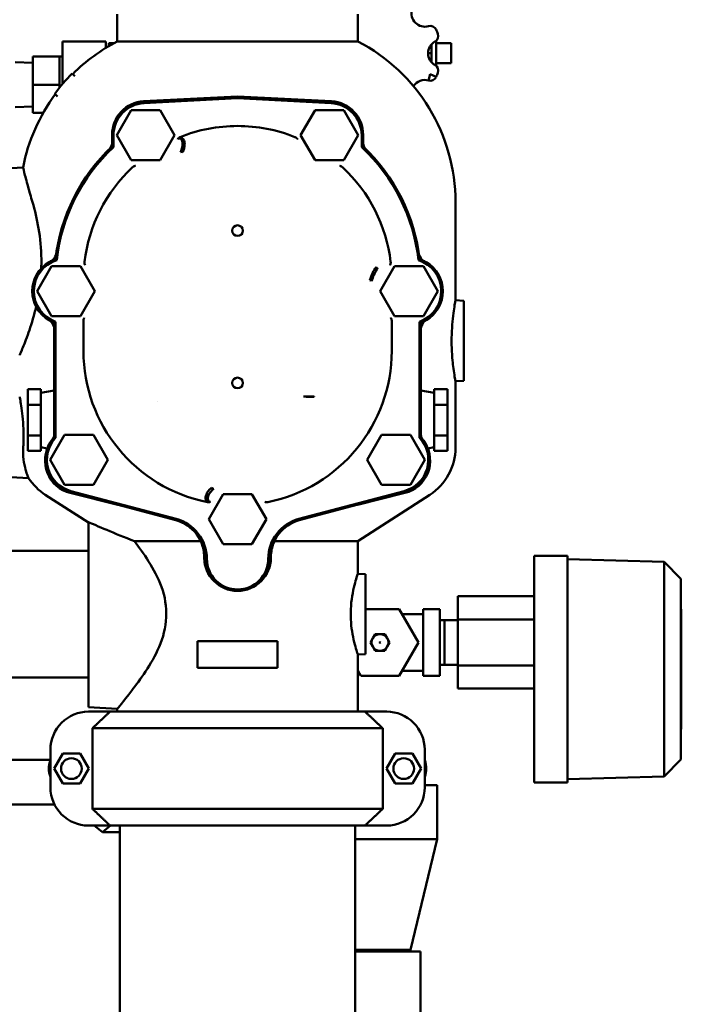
# Model space of a CAD drawing. Header units: inches. Extents: x 1 to 203, y 4 to 128.
# Tile 18 of 51: x 104 to 117, y 46 to 65. Entities that reach past the tile are written whole.
import ezdxf

# ---------------------------------------------------------------- set-up
doc = ezdxf.new("R2010")
doc.units = ezdxf.units.IN
doc.header["$LTSCALE"] = 6
doc.header["$MEASUREMENT"] = 0
doc.layers.add('Visible (ANSI)', color=7, linetype='Continuous', lineweight=50)

msp = doc.modelspace()

# ---------------------------------------------------------------- linework, layer by layer
at = {"layer": 'Visible (ANSI)'}
for p, q in [((106.301, 64.66), (106.301, 64.147)), ((106.301, 64.66), (106.301, 64.147)), ((110.801, 64.66), (110.801, 64.147)), ((110.801, 64.66), (110.801, 64.147)), ((106.084, 64.148), (105.277, 64.148)), ((105.277, 64.148), (105.277, 63.353)), ((106.084, 64.148), (106.084, 64.024)), ((106.238, 64.114), (106.144, 64.114)), ((106.144, 64.114), (106.144, 64.06)), ((106.301, 64.147), (110.801, 64.147)), ((112.179, 63.925), (112.179, 64.093)), ((112.269, 64.162), (112.269, 64.112)), ((112.269, 64.105), (112.269, 64.112)), ((112.269, 64.112), (112.548, 64.112)), ((112.269, 64.105), (112.269, 63.745)), ((112.548, 64.112), (112.548, 63.738)), ((112.114, 63.925), (112.179, 63.925)), ((112.179, 63.757), (112.179, 63.925)), ((104.719, 63.746), (104.39, 63.757)), ((104.719, 63.338), (104.719, 63.865)), ((104.719, 63.865), (105.217, 63.865)), ((105.217, 63.602), (105.217, 63.865)), ((105.217, 63.865), (105.277, 63.865)), ((112.269, 63.738), (112.269, 63.745)), ((112.269, 63.738), (112.269, 63.688)), ((112.269, 63.738), (112.548, 63.738)), ((105.217, 63.338), (105.217, 63.602)), ((105.456, 63.547), (105.504, 63.499)), ((112.157, 63.532), (112.124, 63.417)), ((112.157, 63.532), (112.266, 63.482)), ((104.719, 62.811), (104.719, 63.338)), ((104.719, 63.338), (105.217, 63.338)), ((105.217, 63.281), (105.217, 63.338)), ((105.13, 63.169), (105.183, 63.115)), ((106.794, 63.028), (108.551, 63.12)), ((106.799, 63.018), (108.551, 63.11)), ((108.551, 63.085), (106.8, 62.994)), ((108.551, 63.12), (110.308, 63.028)), ((108.551, 63.085), (108.551, 63.11)), ((108.551, 63.11), (110.303, 63.018)), ((110.302, 62.994), (108.551, 63.085)), ((104.719, 62.93), (104.39, 62.919)), ((104.719, 62.811), (104.915, 62.811)), ((106.292, 62.391), (106.562, 62.859)), ((106.562, 62.859), (107.102, 62.859)), ((107.102, 62.859), (107.371, 62.391)), ((109.73, 62.391), (110, 62.859)), ((110, 62.859), (110.54, 62.859)), ((110.54, 62.859), (110.81, 62.391)), ((106.204, 62.181), (106.204, 62.391)), ((106.228, 62.391), (106.228, 62.171)), ((106.562, 61.924), (106.292, 62.391)), ((107.371, 62.391), (107.102, 61.924)), ((109.605, 62.314), (109.605, 62.314)), ((110, 61.924), (109.73, 62.391)), ((110.81, 62.391), (110.54, 61.924)), ((110.874, 62.391), (110.874, 62.171)), ((110.898, 62.181), (110.898, 62.391)), ((107.102, 61.924), (106.562, 61.924)), ((110.54, 61.924), (110, 61.924)), ((104.315, 61.778), (104.537, 61.79)), ((112.627, 61.14), (112.627, 59.305)), ((104.802, 59.476), (105.072, 59.943)), ((105.072, 59.943), (105.612, 59.943)), ((105.612, 59.943), (105.881, 59.476)), ((111.22, 59.476), (111.49, 59.943)), ((111.49, 59.943), (112.03, 59.943)), ((112.03, 59.943), (112.3, 59.476)), ((105.072, 59.008), (104.802, 59.476)), ((105.881, 59.476), (105.612, 59.008)), ((111.49, 59.008), (111.22, 59.476)), ((112.3, 59.476), (112.03, 59.008)), ((112.787, 59.296), (112.627, 59.305)), ((112.328, 59.199), (112.328, 59.199)), ((112.787, 59.296), (112.787, 58.549)), ((105.612, 59.008), (105.072, 59.008)), ((112.03, 59.008), (111.49, 59.008)), ((105.122, 56.745), (105.122, 58.887)), ((105.147, 58.905), (105.147, 56.735)), ((105.667, 58.92), (105.667, 58.359)), ((111.435, 58.359), (111.435, 58.92)), ((111.955, 56.735), (111.955, 58.905)), ((111.979, 58.887), (111.979, 56.745)), ((112.787, 58.549), (112.787, 57.801)), ((112.787, 57.801), (112.627, 57.793)), ((112.627, 57.793), (112.627, 56.548)), ((104.624, 57.353), (104.624, 57.64)), ((104.873, 57.64), (104.624, 57.64)), ((104.873, 57.64), (104.873, 57.55)), ((104.873, 57.574), (105.122, 57.618)), ((104.873, 57.44), (104.873, 57.55)), ((109.986, 57.503), (109.784, 57.503)), ((109.986, 57.501), (109.986, 57.503)), ((112.229, 57.574), (111.979, 57.618)), ((112.229, 57.64), (112.478, 57.64)), ((112.229, 57.55), (112.229, 57.64)), ((112.229, 57.55), (112.229, 57.44)), ((112.478, 57.64), (112.478, 57.353)), ((104.624, 56.777), (104.624, 57.353)), ((104.873, 57.353), (104.624, 57.353)), ((104.873, 57.44), (104.873, 57.353)), ((104.873, 57.353), (104.873, 57.181)), ((107.047, 57.415), (107.047, 57.415)), ((112.229, 57.353), (112.229, 57.44)), ((112.229, 57.353), (112.478, 57.353)), ((112.229, 57.181), (112.229, 57.353)), ((112.478, 57.353), (112.478, 56.777)), ((104.873, 56.948), (104.873, 57.181)), ((112.229, 57.181), (112.229, 56.948)), ((104.873, 56.948), (104.873, 56.777)), ((112.229, 56.777), (112.229, 56.948)), ((104.873, 56.777), (104.624, 56.777)), ((104.624, 56.489), (104.624, 56.777)), ((104.873, 56.777), (104.873, 56.69)), ((105.046, 56.321), (105.316, 56.789)), ((105.316, 56.789), (105.856, 56.789)), ((105.856, 56.789), (106.126, 56.321)), ((110.976, 56.321), (111.246, 56.789)), ((111.246, 56.789), (111.786, 56.789)), ((111.786, 56.789), (112.056, 56.321)), ((112.229, 56.777), (112.478, 56.777)), ((112.229, 56.69), (112.229, 56.777)), ((112.478, 56.777), (112.478, 56.489)), ((104.873, 56.58), (104.873, 56.69)), ((104.873, 56.58), (104.873, 56.489)), ((104.873, 56.556), (104.991, 56.535)), ((112.229, 56.556), (112.11, 56.535)), ((112.229, 56.69), (112.229, 56.58)), ((112.229, 56.489), (112.229, 56.58)), ((104.873, 56.489), (104.624, 56.489)), ((112.229, 56.489), (112.478, 56.489)), ((105.316, 55.854), (105.046, 56.321)), ((106.126, 56.321), (105.856, 55.854)), ((111.246, 55.854), (110.976, 56.321)), ((112.056, 56.321), (111.786, 55.854)), ((104.315, 55.997), (104.642, 55.98)), ((105.856, 55.854), (105.316, 55.854)), ((111.786, 55.854), (111.246, 55.854)), ((105.76, 55.15), (104.954, 55.668)), ((106.308, 55.481), (105.42, 55.702)), ((107.397, 55.192), (105.425, 55.714)), ((105.431, 55.738), (107.403, 55.216)), ((108.011, 55.21), (108.281, 55.677)), ((108.281, 55.677), (108.821, 55.677)), ((108.821, 55.677), (109.091, 55.21)), ((109.699, 55.216), (111.671, 55.738)), ((111.677, 55.714), (109.705, 55.192)), ((111.682, 55.702), (110.794, 55.481)), ((110.801, 54.801), (112.147, 55.668)), ((106.906, 55.322), (107.396, 55.19)), ((109.705, 55.19), (110.196, 55.322)), ((105.76, 55.158), (105.76, 51.692)), ((108.281, 54.743), (108.011, 55.21)), ((109.091, 55.21), (108.821, 54.743)), ((106.621, 54.801), (107.86, 54.801)), ((108.821, 54.743), (108.281, 54.743)), ((109.241, 54.801), (110.801, 54.801)), ((110.801, 54.801), (110.801, 54.191)), ((105.76, 54.619), (103.667, 54.619)), ((114.103, 54.524), (114.103, 54.465)), ((114.103, 54.524), (114.227, 54.524)), ((114.227, 54.524), (114.726, 54.524)), ((114.726, 54.465), (114.726, 54.524)), ((114.103, 54.465), (114.103, 50.348)), ((114.726, 50.348), (114.726, 54.465)), ((114.726, 54.462), (116.532, 54.415)), ((116.532, 54.415), (116.843, 54.095)), ((116.532, 54.415), (116.532, 54.088)), ((110.943, 54.183), (110.801, 54.191)), ((110.943, 54.183), (110.943, 53.436)), ((116.532, 50.725), (116.532, 54.088)), ((116.843, 54.088), (116.843, 54.095)), ((116.843, 54.088), (116.843, 50.725)), ((113.106, 53.768), (112.67, 53.768)), ((112.67, 53.336), (112.67, 53.768)), ((114.103, 53.768), (113.106, 53.768)), ((110.943, 53.528), (111.576, 53.528)), ((110.943, 53.436), (110.943, 52.688)), ((111.576, 53.528), (111.935, 52.905)), ((112.026, 53.434), (111.63, 53.434)), ((112.026, 53.528), (112.026, 52.905)), ((112.337, 53.528), (112.026, 53.528)), ((112.337, 53.528), (112.337, 52.905)), ((116.853, 53.528), (116.853, 53.408)), ((112.337, 53.321), (112.421, 53.323)), ((112.421, 52.486), (112.421, 53.323)), ((112.67, 53.323), (112.421, 53.323)), ((113.106, 53.336), (112.67, 53.336)), ((112.67, 52.473), (112.67, 53.336)), ((114.103, 53.336), (113.106, 53.336)), ((116.853, 51.405), (116.853, 53.408)), ((111.126, 53.061), (111.081, 52.983)), ((111.306, 53.061), (111.126, 53.061)), ((111.351, 52.983), (111.306, 53.061)), ((111.889, 53.091), (111.889, 53.092)), ((109.298, 52.927), (107.803, 52.927)), ((107.803, 52.927), (107.803, 52.428)), ((109.298, 52.927), (109.298, 52.428)), ((111.081, 52.983), (111.036, 52.905)), ((111.036, 52.905), (111.081, 52.827)), ((111.396, 52.905), (111.351, 52.983)), ((111.351, 52.827), (111.396, 52.905)), ((111.935, 52.905), (111.576, 52.282)), ((112.026, 52.905), (112.026, 52.282)), ((112.337, 52.905), (112.337, 52.282)), ((110.943, 52.688), (110.801, 52.681)), ((110.801, 52.681), (110.801, 51.611)), ((111.081, 52.827), (111.126, 52.749)), ((111.126, 52.749), (111.216, 52.749)), ((111.216, 52.749), (111.306, 52.749)), ((111.306, 52.749), (111.351, 52.827)), ((111.889, 52.717), (111.889, 52.718)), ((112.337, 52.489), (112.421, 52.486)), ((109.298, 52.428), (107.803, 52.428)), ((110.856, 52.282), (110.801, 52.378)), ((110.802, 52.375), (110.801, 52.375)), ((112.026, 52.375), (111.63, 52.375)), ((112.67, 52.486), (112.421, 52.486)), ((113.106, 52.473), (112.67, 52.473)), ((112.67, 52.473), (112.67, 52.042)), ((114.103, 52.473), (113.106, 52.473)), ((105.76, 52.252), (103.667, 52.252)), ((111.576, 52.282), (110.856, 52.282)), ((112.337, 52.282), (112.026, 52.282)), ((112.67, 52.042), (113.106, 52.042)), ((113.106, 52.042), (114.103, 52.042)), ((105.76, 51.692), (106.301, 51.663)), ((106.167, 51.611), (105.76, 51.611)), ((106.167, 51.611), (110.935, 51.611)), ((106.301, 51.663), (106.301, 51.611)), ((111.342, 51.611), (110.935, 51.611)), ((116.853, 51.405), (116.853, 51.285)), ((105.834, 49.794), (105.834, 51.299)), ((111.268, 51.299), (105.834, 51.299)), ((111.268, 51.299), (111.268, 49.794)), ((105.05, 50.191), (105.05, 50.901)), ((112.052, 50.191), (112.052, 50.901)), ((103.077, 50.711), (105.05, 50.711)), ((105.279, 50.827), (105.117, 50.546)), ((105.604, 50.827), (105.279, 50.827)), ((105.767, 50.546), (105.604, 50.827)), ((111.335, 50.546), (111.497, 50.827)), ((111.497, 50.827), (111.822, 50.827)), ((111.822, 50.827), (111.985, 50.546)), ((116.532, 50.725), (116.532, 50.398)), ((116.532, 50.398), (116.843, 50.718)), ((116.843, 50.718), (116.843, 50.725)), ((105.117, 50.546), (105.279, 50.265)), ((105.604, 50.265), (105.767, 50.546)), ((111.497, 50.265), (111.335, 50.546)), ((111.985, 50.546), (111.822, 50.265)), ((114.103, 50.348), (114.103, 50.288)), ((114.227, 50.288), (114.103, 50.288)), ((114.726, 50.288), (114.227, 50.288)), ((114.726, 50.351), (116.532, 50.398)), ((114.726, 50.288), (114.726, 50.348)), ((116.532, 50.398), (116.532, 50.398)), ((105.279, 50.265), (105.604, 50.265)), ((111.822, 50.265), (111.497, 50.265)), ((112.052, 50.238), (112.287, 50.238)), ((112.287, 50.238), (112.287, 49.225)), ((103.077, 49.874), (105.125, 49.874)), ((105.834, 49.794), (111.268, 49.794)), ((105.76, 49.481), (106.167, 49.481)), ((105.871, 49.481), (106.023, 49.357)), ((106.023, 49.357), (106.174, 49.481)), ((106.023, 49.357), (106.351, 49.357)), ((110.935, 49.481), (106.167, 49.481)), ((106.351, 49.481), (106.351, 26.645)), ((110.751, 49.481), (110.751, 26.645)), ((110.935, 49.481), (111.342, 49.481)), ((110.751, 49.225), (112.287, 49.225)), ((111.788, 47.157), (112.287, 49.225)), ((110.751, 47.157), (111.788, 47.157)), ((111.788, 47.157), (111.788, 47.123)), ((110.751, 47.123), (111.975, 47.123)), ((111.975, 47.123), (111.975, 45.753))]:
    msp.add_line(p, q, dxfattribs=at)
msp.add_circle((111.216, 52.905), 0.00648, dxfattribs=at)
for centre, radius, start, end in [((112.054, 64.672), 0.249, 163.7177, 286.2823), ((112.157, 64.318), 0.12, 24.8059, 106.2823), ((112.186, 64.248), 0.12, 298.7177, 20.1941), ((111.307, 63.925), 1.056, 20.1941, 24.8059), ((107.863, 61.14), 3.389, 117.4536, 135), ((109.239, 61.14), 3.389, 0, 62.5464), ((112.363, 63.925), 0.249, 118.7177, 241.2823), ((107.863, 61.14), 3.404, 135, 143.4191), ((112.186, 63.602), 0.12, 339.8059, 61.2823), ((111.307, 63.925), 1.056, 335.1941, 339.8059), ((112.054, 63.178), 0.249, 73.7177, 148.148), ((112.157, 63.532), 0.12, 253.7177, 335.1941), ((107.863, 61.14), 3.389, 143.4565, 168.9496), ((106.827, 62.406), 0.623, 93, 180.6875), ((106.832, 62.391), 0.628, 93, 180), ((106.832, 62.391), 0.603, 93, 180), ((110.27, 62.391), 0.603, 0, 87), ((110.27, 62.391), 0.628, 0, 87), ((110.275, 62.406), 0.623, 359.3151, 87), ((108.551, 59.682), 2.884, 90, 111.8474), ((108.551, 59.682), 2.884, 68.1519, 90), ((108.551, 59.682), 3.429, 133.2036, 173.4705), ((108.551, 59.682), 3.404, 133.0251, 173.7381), ((105.96, 62.287), 0.249, 324.2309, 348.522), ((108.551, 59.682), 3.404, 6.2619, 46.9749), ((111.142, 62.287), 0.249, 191.4787, 215.7689), ((108.551, 59.682), 3.429, 6.5295, 46.7964), ((108.551, 59.682), 2.884, 132.9573, 173.2296), ((108.551, 59.682), 2.884, 6.7705, 47.0395), ((108.551, 60.609), 0.0997, 90, 270), ((108.551, 60.609), 0.0997, 270, 90), ((105.342, 59.476), 0.628, 108.2876, 249.5612), ((105.342, 59.476), 0.603, 106.802, 251.1721), ((104.92, 60.239), 0.249, 308.598, 340.5304), ((111.76, 59.476), 0.603, 288.8279, 73.198), ((112.181, 60.239), 0.249, 199.4698, 231.4021), ((111.76, 59.476), 0.628, 290.4388, 71.7124), ((105.332, 59.476), 0.623, 119.6036, 240.3964), ((111.77, 59.476), 0.623, 299.6057, 60.3974), ((104.878, 58.737), 0.249, 11.4782, 48.1823), ((112.224, 58.737), 0.249, 131.818, 168.5215), ((108.551, 58.359), 2.884, 180, 258.6947), ((108.551, 58.359), 2.884, 281.3055, 0), ((108.551, 57.759), 0.0997, 90, 270), ((108.551, 57.759), 0.0997, 270, 90), ((105.586, 56.321), 0.628, 137.5694, 255.1648), ((105.586, 56.321), 0.603, 136.6721, 255.1648), ((104.878, 56.831), 0.249, 333.9512, 348.5218), ((111.516, 56.321), 0.603, 284.8352, 43.3279), ((111.516, 56.321), 0.628, 284.8352, 42.4306), ((112.224, 56.831), 0.249, 191.4785, 206.0486), ((105.571, 56.306), 0.623, 147.6893, 255.9933), ((111.531, 56.306), 0.623, 284.0067, 32.3102), ((111.581, 56.548), 1.047, 302.7787, 0), ((105.521, 56.548), 1.047, 212.8738, 237.2213), ((107.21, 54.497), 0.718, 0, 74.9785), ((107.205, 54.469), 0.748, 0, 75.1648), ((107.205, 54.469), 0.772, 0, 75.1648), ((109.896, 54.469), 0.772, 104.8352, 180), ((109.896, 54.469), 0.748, 104.8352, 180), ((109.891, 54.497), 0.718, 105.0215, 180), ((107.18, 54.492), 0.748, 0, 18.7317), ((109.921, 54.492), 0.748, 161.2683, 180), ((108.551, 54.497), 0.623, 180, 243.8175), ((108.551, 54.492), 0.623, 180, 0), ((108.551, 54.469), 0.598, 180, 0), ((108.551, 54.469), 0.573, 180, 0), ((108.551, 54.497), 0.623, 296.1829, 0), ((111.216, 52.905), 0.156, 90, 150), ((111.216, 52.905), 0.156, 30, 90), ((111.216, 52.905), 0.156, 150, 210), ((111.216, 52.905), 0.156, 330, 30), ((111.216, 52.905), 0.156, 210, 270), ((111.216, 52.905), 0.156, 270, 330), ((105.76, 50.901), 0.71, 90, 135), ((111.342, 50.901), 0.71, 45, 90), ((105.76, 50.901), 0.71, 135, 180), ((111.342, 50.901), 0.71, 0, 45), ((105.442, 50.546), 0.422, 158.2683, 180), ((105.442, 50.546), 0.194, 0, 180), ((111.66, 50.546), 0.194, 0, 180), ((111.66, 50.546), 0.422, 0, 21.7317), ((105.442, 50.546), 0.422, 180, 201.7317), ((105.442, 50.546), 0.194, 180, 0), ((111.66, 50.546), 0.194, 180, 0), ((111.66, 50.546), 0.422, 338.2683, 0), ((105.76, 50.191), 0.71, 180, 225), ((111.342, 50.191), 0.71, 315, 0), ((105.76, 50.191), 0.71, 225, 270), ((111.342, 50.191), 0.71, 270, 315)]:
    msp.add_arc(centre, radius, start, end, dxfattribs=at)
for centre, major_axis, ratio, start_param, end_param in [((107.538, 62.052), (-0.0544, 0.0249), 0.344576, 5.074488, 6.227406), ((111.117, 59.923), (0.0485, -0.035), 0.338307, 0.055644, 1.202361), ((111.001, 59.682), (0.0576, -0.0161), 0.136336, 0.052854, 1.116953), ((108.551, 57.227), (5.419, 0), 0.052336, 1.302727, 1.341267), ((108.068, 55.827), (0.0379, -0.0463), 0.385929, 5.02476, 6.226424)]:
    msp.add_ellipse(centre, major_axis=major_axis, ratio=ratio, start_param=start_param, end_param=end_param, dxfattribs=at)
for points, degree in [([(107.432, 62.322), (107.44, 62.334), (107.463, 62.354), (107.478, 62.359)], 2), ([(107.497, 62.314), (107.498, 62.327), (107.5, 62.339), (107.501, 62.351)], 3), ([(109.624, 62.359), (109.639, 62.354), (109.662, 62.334), (109.67, 62.322)], 2), ([(106.228, 62.171), (106.216, 62.176), (106.204, 62.181)], 2), ([(110.874, 62.171), (110.886, 62.176), (110.898, 62.181)], 2), ([(106.585, 61.793), (106.596, 61.804), (106.624, 61.817), (106.639, 61.819)], 2), ([(105.167, 60.053), (105.16, 60.06), (105.152, 60.066), (105.145, 60.072)], 3), ([(111.935, 60.053), (111.942, 60.06), (111.95, 60.066), (111.957, 60.072)], 3), ([(105.667, 58.92), (105.667, 58.952), (105.684, 58.978)], 2), ([(111.418, 58.978), (111.435, 58.952), (111.435, 58.92)], 2), ([(105.147, 58.905), (105.135, 58.896), (105.122, 58.887)], 2), ([(111.955, 58.905), (111.967, 58.896), (111.979, 58.887)], 2), ([(105.147, 56.735), (105.135, 56.74), (105.122, 56.745)], 2), ([(111.955, 56.735), (111.967, 56.74), (111.979, 56.745)], 2), ([(108.043, 55.537), (108.018, 55.524), (107.985, 55.53)], 2), ([(105.76, 55.158), (105.893, 55.099), (106.255, 54.94), (106.621, 54.801)], 3)]:
    msp.add_open_spline(points, degree=degree, dxfattribs=at)
for points, degree, knots in [([(107.484, 62.078), (107.499, 62.109), (107.508, 62.136), (107.515, 62.171), (107.522, 62.205), (107.524, 62.229), (107.518, 62.261), (107.513, 62.292), (107.505, 62.31), (107.488, 62.323), (107.484, 62.326), (107.479, 62.329), (107.475, 62.33), (107.47, 62.332), (107.466, 62.333), (107.461, 62.332), (107.457, 62.332), (107.452, 62.331), (107.447, 62.33), (107.442, 62.328), (107.437, 62.325), (107.432, 62.322)], 3, [0, 0, 0, 0, 0.274052, 0.274052, 0.274052, 0.540452, 0.540452, 0.540452, 0.785384, 0.785384, 0.785384, 0.840406, 0.840406, 0.840406, 0.892127, 0.892127, 0.892127, 0.944018, 0.944018, 0.944018, 1, 1, 1, 1]), ([(107.478, 62.359), (107.493, 62.357), (107.506, 62.35), (107.527, 62.332), (107.535, 62.322), (107.549, 62.298), (107.553, 62.285), (107.56, 62.257), (107.561, 62.242), (107.562, 62.212), (107.561, 62.195), (107.556, 62.168), (107.554, 62.156), (107.545, 62.122), (107.536, 62.1), (107.526, 62.078)], 3, [2.86951, 2.86951, 2.86951, 2.86951, 3.561936, 3.561936, 4.206012, 4.206012, 4.926389, 4.926389, 5.633641, 5.633641, 6.424504, 6.424504, 6.978502, 6.978502, 8.079896, 8.079896, 8.079896, 8.079896]), ([(104.537, 61.79), (104.537, 61.79), (104.545, 61.758), (104.576, 61.635), (104.6, 61.542), (104.655, 61.343), (104.682, 61.246), (104.714, 61.14)], 3, [0.00010699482, 0.00010699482, 0.00010699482, 0.00010699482, 0.00014121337, 0.00014121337, 0.00017565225, 0.00017565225, 0.000200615, 0.000200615, 0.000200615, 0.000200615]), ([(110.463, 61.819), (110.478, 61.817), (110.505, 61.803), (110.516, 61.793)], 2, [0, 0, 0, 0.5, 0.999995, 0.999995, 0.999995]), ([(104.714, 61.14), (104.757, 60.994), (104.798, 60.826), (104.859, 60.467), (104.878, 60.271), (104.881, 60.019), (104.88, 59.961), (104.878, 59.903)], 3, [0.00000000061, 0.00000000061, 0.00000000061, 0.00000000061, 0.00003451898, 0.00003451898, 0.00006922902, 0.00006922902, 0.00007946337, 0.00007946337, 0.00007946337, 0.00007946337]), ([(105.698, 59.964), (105.693, 59.972), (105.691, 59.98), (105.689, 59.989), (105.686, 59.999), (105.685, 60.01), (105.687, 60.022)], 3, [0, 0, 0, 0, 0.454696, 0.454696, 0.454696, 1, 1, 1, 1]), ([(111.028, 59.682), (111.041, 59.727), (111.073, 59.813), (111.12, 59.89), (111.145, 59.925)], 3, [2, 2, 2, 2, 4.023906, 6.043525, 6.043525, 6.043525, 6.043525]), ([(111.166, 59.889), (111.144, 59.855), (111.099, 59.787), (111.072, 59.707), (111.059, 59.666)], 3, [0, 0, 0, 0, 0.501053, 1, 1, 1, 1]), ([(111.415, 60.022), (111.418, 60.001), (111.409, 59.973), (111.404, 59.964)], 2, [0, 0, 0, 0.666667, 1, 1, 1]), ([(112.627, 59.305), (112.627, 59.305), (112.627, 59.304), (112.626, 59.297), (112.622, 59.276), (112.611, 59.21), (112.603, 59.164), (112.587, 59.05), (112.579, 58.981), (112.565, 58.831), (112.56, 58.748), (112.555, 58.581), (112.555, 58.495), (112.561, 58.332), (112.566, 58.252), (112.578, 58.126), (112.584, 58.076), (112.59, 58.031)], 3, [0.0001775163, 0.0001775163, 0.0001775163, 0.0001775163, 0.0001807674, 0.0001807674, 0.000195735, 0.000195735, 0.0002107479, 0.0002107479, 0.0002259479, 0.0002259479, 0.000241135, 0.000241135, 0.0002560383, 0.0002560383, 0.000270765, 0.000270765, 0.0002817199, 0.0002817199, 0.0002817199, 0.0002817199]), ([(104.781, 59.184), (104.772, 59.145), (104.763, 59.107), (104.712, 58.913), (104.666, 58.772), (104.58, 58.532), (104.539, 58.433), (104.488, 58.312), (104.475, 58.282), (104.475, 58.281)], 3, [0.0001245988, 0.0001245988, 0.0001245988, 0.0001245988, 0.0001326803, 0.0001326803, 0.0001670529, 0.0001670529, 0.0002039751, 0.0002039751, 0.000237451, 0.000237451, 0.000237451, 0.000237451]), ([(112.59, 58.031), (112.598, 57.969), (112.606, 57.917), (112.619, 57.839), (112.624, 57.812), (112.627, 57.795), (112.627, 57.793), (112.627, 57.793)], 3, [0, 0, 0, 0, 0.00001519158, 0.00001519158, 0.00003039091, 0.00003039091, 0.00003664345, 0.00003664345, 0.00003664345, 0.00003664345]), ([(104.475, 57.501), (104.475, 57.501), (104.475, 57.501), (104.475, 57.499), (104.478, 57.483), (104.488, 57.424), (104.495, 57.382), (104.511, 57.275), (104.52, 57.209), (104.534, 57.063), (104.54, 56.982), (104.546, 56.816), (104.547, 56.73), (104.544, 56.613), (104.543, 56.58), (104.541, 56.548)], 3, [0.00008873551, 0.00008873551, 0.00008873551, 0.00008873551, 0.00008970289, 0.00008970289, 0.00010469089, 0.00010469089, 0.00011968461, 0.00011968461, 0.00013486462, 0.00013486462, 0.00015007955, 0.00015007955, 0.00016503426, 0.00016503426, 0.00017093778, 0.00017093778, 0.00017093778, 0.00017093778]), ([(104.642, 55.98), (104.642, 55.98), (104.641, 55.982), (104.636, 55.995), (104.626, 56.016), (104.602, 56.081), (104.587, 56.125), (104.56, 56.237), (104.548, 56.308), (104.539, 56.436), (104.538, 56.492), (104.541, 56.548)], 3, [0.00006753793, 0.00006753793, 0.00006753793, 0.00006753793, 0.00007286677, 0.00007286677, 0.00008651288, 0.00008651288, 0.00010083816, 0.00010083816, 0.00011641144, 0.00011641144, 0.00012684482, 0.00012684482, 0.00012684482, 0.00012684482]), ([(107.985, 55.53), (107.981, 55.535), (107.971, 55.546), (107.959, 55.569), (107.952, 55.601), (107.955, 55.639), (107.97, 55.688), (108.003, 55.744), (108.043, 55.781), (108.063, 55.799)], 3, [0.0000196, 0.0000196, 0.0000196, 0.0000196, 0.0624749, 0.1250664, 0.2498944, 0.3748051, 0.5000678, 0.7499003, 1, 1, 1, 1]), ([(108.105, 55.78), (108.079, 55.759), (108.06, 55.74), (108.039, 55.713), (108.019, 55.686), (108.008, 55.667), (107.999, 55.636), (107.991, 55.608), (107.989, 55.588), (107.998, 55.567), (108.002, 55.557), (108.007, 55.55), (108.015, 55.545), (108.019, 55.542), (108.023, 55.54), (108.028, 55.539), (108.032, 55.538), (108.038, 55.537), (108.043, 55.537)], 3, [0, 0, 0, 0, 0.27348, 0.27348, 0.27348, 0.539647, 0.539647, 0.539647, 0.786451, 0.786451, 0.786451, 0.894437, 0.894437, 0.894437, 0.946044, 0.946044, 0.946044, 1, 1, 1, 1]), ([(109.116, 55.53), (109.105, 55.528), (109.094, 55.528), (109.084, 55.53), (109.075, 55.531), (109.067, 55.533), (109.059, 55.537)], 3, [0, 0, 0, 0, 0.533252, 0.533252, 0.533252, 1, 1, 1, 1]), ([(106.621, 54.801), (106.788, 54.577), (106.994, 54.295), (107.263, 53.593), (107.235, 53.159), (106.934, 52.486), (106.727, 52.21), (106.414, 51.797), (106.302, 51.664), (106.301, 51.663), (106.301, 51.663), (106.301, 51.663)], 3, [0.0000000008, 0.0000000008, 0.0000000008, 0.0000000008, 0.0000688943, 0.0000688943, 0.0001377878, 0.0001377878, 0.0002066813, 0.0002066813, 0.0002755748, 0.0002755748, 0.0002758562, 0.0002758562, 0.0002758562, 0.0002758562]), ([(110.801, 54.191), (110.801, 54.191), (110.801, 54.191), (110.8, 54.187), (110.794, 54.171), (110.775, 54.113), (110.763, 54.072), (110.734, 53.967), (110.718, 53.902), (110.691, 53.757), (110.68, 53.674), (110.668, 53.508), (110.666, 53.422), (110.674, 53.262), (110.682, 53.184), (110.704, 53.04), (110.719, 52.971), (110.733, 52.912)], 3, [0.0001781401, 0.0001781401, 0.0001781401, 0.0001781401, 0.0001798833, 0.0001798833, 0.0001944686, 0.0001944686, 0.0002091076, 0.0002091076, 0.0002243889, 0.0002243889, 0.000239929, 0.000239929, 0.0002546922, 0.0002546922, 0.0002687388, 0.0002687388, 0.0002834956, 0.0002834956, 0.0002834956, 0.0002834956]), ([(110.733, 52.912), (110.748, 52.851), (110.763, 52.8), (110.786, 52.723), (110.795, 52.698), (110.8, 52.683), (110.801, 52.681), (110.801, 52.681)], 3, [0, 0, 0, 0, 0.00001534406, 0.00001534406, 0.00003072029, 0.00003072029, 0.00003639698, 0.00003639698, 0.00003639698, 0.00003639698])]:
    msp.add_open_spline(points, degree=degree, knots=knots, dxfattribs=at)
for points in [[(105.834, 51.299), (106.01, 51.465), (106.167, 51.611)], [(110.935, 51.611), (111.092, 51.465), (111.268, 51.299)], [(106.167, 49.481), (106.01, 49.627), (105.834, 49.794)], [(111.268, 49.794), (111.092, 49.627), (110.935, 49.481)]]:
    msp.add_rational_spline(points, [1, 1.00188195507, 1], degree=2, dxfattribs=at)

doc.saveas('drawing.dxf')
